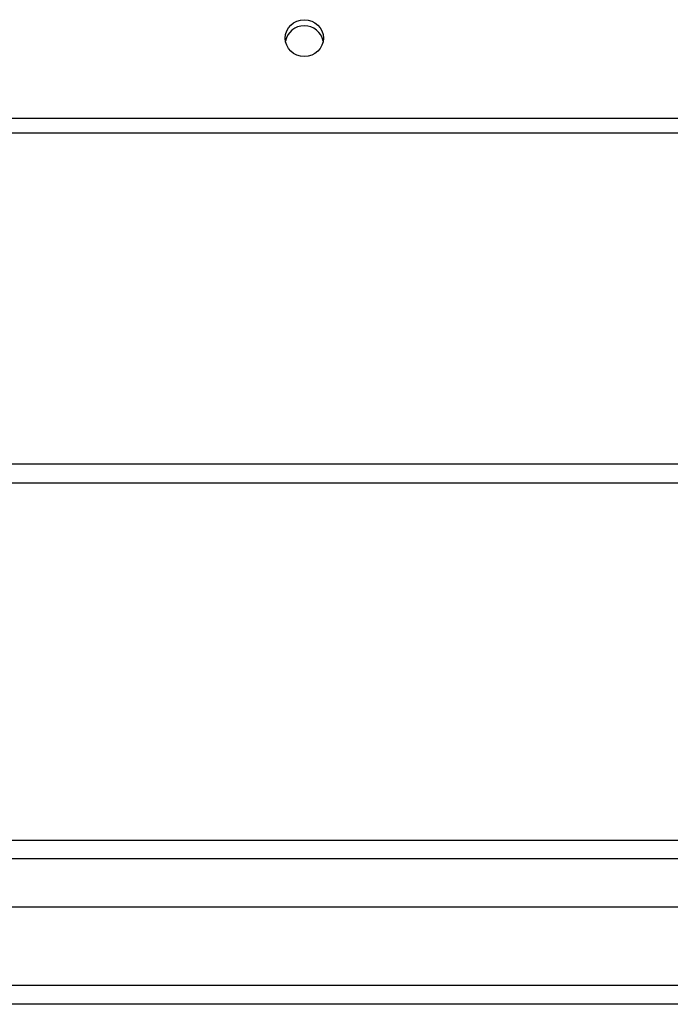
# Model space of a CAD drawing. Header units: inches. Extents: x 32 to 80, y 18.9 to 39.2.
# Tile 34 of 53: x 68 to 71.5, y 20.1 to 25.3. Entities that reach past the tile are written whole.
import ezdxf

# ---------------------------------------------------------------- set-up
doc = ezdxf.new("R2010")
doc.units = ezdxf.units.IN
doc.header["$MEASUREMENT"] = 0
doc.layers.add('Visible Edges(ANSI)', color=7, linetype='Continuous', lineweight=25)
doc.layers.add('Visible Tangent Edges(ANSI)', color=7, linetype='Continuous', lineweight=25)

msp = doc.modelspace()

# ---------------------------------------------------------------- linework, layer by layer
at = {"layer": 'Visible Edges(ANSI)'}
for p, q in [((78.5359, 24.6598), (42.5359, 24.6598)), ((47.1609, 22.8174), (73.9109, 22.8174)), ((32.933, 20.9335), (79.1387, 20.9335)), ((79.3272, 20.5792), (32.7445, 20.5792)), ((79.9369, 20.0674), (32.902, 20.0674))]:
    msp.add_line(p, q, dxfattribs=at)
msp.add_ellipse((69.5359, 25.1612), major_axis=(-0.1005, 0), ratio=0.966998, dxfattribs=at)
msp.add_ellipse((69.5359, 25.1294), major_axis=(0.1005, 0), ratio=0.966998, start_param=0.164597, end_param=2.976995, dxfattribs=at)
at = {"layer": 'Visible Tangent Edges(ANSI)'}
for p, q in [((78.5359, 24.7382), (42.5359, 24.7382)), ((47.1609, 22.9164), (73.9109, 22.9164)), ((79.2687, 20.8345), (32.803, 20.8345)), ((79.9369, 20.1664), (32.1349, 20.1664))]:
    msp.add_line(p, q, dxfattribs=at)

doc.saveas('drawing.dxf')
